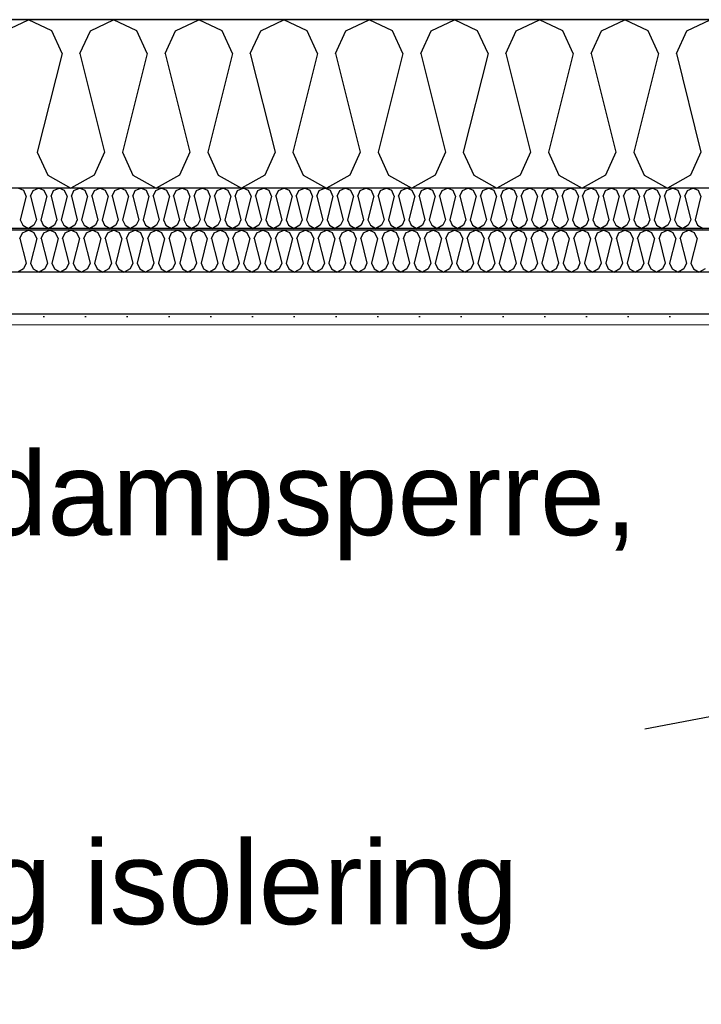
# Model space of a CAD drawing. Header units: millimetres. Extents: x -8544 to 51179, y -2070 to 23603.
# Tile 37 of 174: x -929 to -112, y 8875 to 10055. Entities that reach past the tile are written whole.
import ezdxf

# ---------------------------------------------------------------- set-up
doc = ezdxf.new("R2010")
doc.units = ezdxf.units.MM
doc.header["$LTSCALE"] = 0.5
doc.header["$MEASUREMENT"] = 0
doc.linetypes.add('PLINE', pattern=[0])
doc.layers.add('236- Innvendig kledning og overflate(Nye konstruksjoner)', color=7, linetype='Continuous', lineweight=0)
for name, color, linetype in [('256- Faste himlinger og overflatebehandling (Skravur)(Nye konstruksjoner)', 7, 'Continuous'), ('256- Faste himlinger og overflatebehandling(Nye konstruksjoner)', 7, 'Continuous'), ('261- Primærkonstruksjon (tak)', 7, 'Continuous'), ('261- Primærkonstruksjon (tak) (Skravur)', 7, 'Continuous'), ('262- Taktekking (Skravur)(Nye konstruksjoner)', 7, 'Continuous'), ('832- Tekst bygning(Nye konstruksjoner)', 7, 'Continuous')]:
    doc.layers.add(name, color=color, linetype=linetype)
doc.styles.add('GENERATED_STYLE_3', font='arial.ttf')
doc.dimstyles.new('GENERATED_STYLE__2', dxfattribs={"dimtxt": 0.18, "dimasz": 182.4, "dimexe": 0.18, "dimexo": 0.0625, "dimgap": 0, "dimtad": 0, "dimtih": 1, "dimtoh": 1, "dimdec": 4, "dimzin": 0, "dimdsep": 46, "dimcen": 0.09, "dimadec": 0, "dimazin": 0, "dimtfac": 1, "dimtdec": 4, "dimtmove": 0, "dimatfit": 3, "dimldrblk": 'ARROWHEAD_5', "dimfxl": 1, "dimtolj": 1, "dimtzin": 0, "dimarcsym": 0})

# ---------------------------------------------------------------- blocks, each defined once
blk = doc.blocks.new('*X7')
at = {"layer": '261- Primærkonstruksjon (tak) (Skravur)', "linetype": 'PLINE'}
for p, q in [((-946.3, 10042.1), (-918.4, 10055.3)), ((-890.5, 10042.1), (-918.4, 10055.3)), ((-844.2, 10042.1), (-816.4, 10055.3)), ((-788.5, 10042.1), (-816.4, 10055.3)), ((-742.2, 10042.1), (-714.3, 10055.3)), ((-686.4, 10042.1), (-714.3, 10055.3)), ((-640.1, 10042.1), (-612.3, 10055.3)), ((-584.4, 10042.1), (-612.3, 10055.3)), ((-538.1, 10042.1), (-510.2, 10055.3)), ((-482.4, 10042.1), (-510.2, 10055.3)), ((-436, 10042.1), (-408.2, 10055.3)), ((-380.3, 10042.1), (-408.2, 10055.3)), ((-334, 10042.1), (-306.1, 10055.3)), ((-278.3, 10042.1), (-306.1, 10055.3)), ((-232, 10042.1), (-204.1, 10055.3)), ((-176.2, 10042.1), (-204.1, 10055.3)), ((-129.9, 10042.1), (-102, 10055.3)), ((-878.1, 10014.8), (-890.5, 10042.1)), ((-856.7, 10014.8), (-844.2, 10042.1)), ((-776.1, 10014.8), (-788.5, 10042.1)), ((-754.6, 10014.8), (-742.2, 10042.1)), ((-674, 10014.8), (-686.4, 10042.1)), ((-652.6, 10014.8), (-640.1, 10042.1)), ((-572, 10014.8), (-584.4, 10042.1)), ((-550.5, 10014.8), (-538.1, 10042.1)), ((-469.9, 10014.8), (-482.4, 10042.1)), ((-448.5, 10014.8), (-436, 10042.1)), ((-367.9, 10014.8), (-380.3, 10042.1)), ((-346.4, 10014.8), (-334, 10042.1)), ((-265.8, 10014.8), (-278.3, 10042.1)), ((-244.4, 10014.8), (-232, 10042.1)), ((-163.8, 10014.8), (-176.2, 10042.1)), ((-142.3, 10014.8), (-129.9, 10042.1)), ((-878.1, 10014.8), (-907.7, 9896.4)), ((-856.7, 10014.8), (-827.1, 9896.4)), ((-776.1, 10014.8), (-805.6, 9896.4)), ((-754.6, 10014.8), (-725, 9896.4)), ((-674, 10014.8), (-703.6, 9896.4)), ((-652.6, 10014.8), (-623, 9896.4)), ((-572, 10014.8), (-601.6, 9896.4)), ((-550.5, 10014.8), (-520.9, 9896.4)), ((-469.9, 10014.8), (-499.5, 9896.4)), ((-448.5, 10014.8), (-418.9, 9896.4)), ((-367.9, 10014.8), (-397.5, 9896.4)), ((-346.4, 10014.8), (-316.9, 9896.4)), ((-265.8, 10014.8), (-295.4, 9896.4)), ((-244.4, 10014.8), (-214.8, 9896.4)), ((-163.8, 10014.8), (-193.4, 9896.4)), ((-142.3, 10014.8), (-112.8, 9896.4)), ((-907.7, 9896.4), (-895.2, 9869.1)), ((-827.1, 9896.4), (-839.5, 9869.1)), ((-805.6, 9896.4), (-793.2, 9869.1)), ((-725, 9896.4), (-737.5, 9869.1)), ((-703.6, 9896.4), (-691.2, 9869.1)), ((-623, 9896.4), (-635.4, 9869.1)), ((-601.6, 9896.4), (-589.1, 9869.1)), ((-520.9, 9896.4), (-533.4, 9869.1)), ((-499.5, 9896.4), (-487.1, 9869.1)), ((-418.9, 9896.4), (-431.3, 9869.1)), ((-397.5, 9896.4), (-385, 9869.1)), ((-316.9, 9896.4), (-329.3, 9869.1)), ((-295.4, 9896.4), (-283, 9869.1)), ((-214.8, 9896.4), (-227.2, 9869.1)), ((-193.4, 9896.4), (-180.9, 9869.1)), ((-112.8, 9896.4), (-125.2, 9869.1)), ((-895.2, 9869.1), (-867.4, 9853.5)), ((-839.5, 9869.1), (-867.4, 9853.5)), ((-793.2, 9869.1), (-765.3, 9853.5)), ((-737.5, 9869.1), (-765.3, 9853.5)), ((-691.2, 9869.1), (-663.3, 9853.5)), ((-635.4, 9869.1), (-663.3, 9853.5)), ((-589.1, 9869.1), (-561.2, 9853.5)), ((-533.4, 9869.1), (-561.2, 9853.5)), ((-487.1, 9869.1), (-459.2, 9853.5)), ((-431.3, 9869.1), (-459.2, 9853.5)), ((-385, 9869.1), (-357.2, 9853.5)), ((-329.3, 9869.1), (-357.2, 9853.5)), ((-283, 9869.1), (-255.1, 9853.5)), ((-227.2, 9869.1), (-255.1, 9853.5)), ((-180.9, 9869.1), (-153.1, 9853.5)), ((-125.2, 9869.1), (-153.1, 9853.5))]:
    blk.add_line(p, q, dxfattribs=at)
blk = doc.blocks.new('*X59')
at = {"layer": '256- Faste himlinger og overflatebehandling (Skravur)(Nye konstruksjoner)', "linetype": 'PLINE'}
for p, q in [((-924, 9850.4), (-930.7, 9853.5)), ((-921, 9843.8), (-928.1, 9815.4)), ((-921, 9843.8), (-924, 9850.4)), ((-915.8, 9843.8), (-912.8, 9850.4)), ((-915.8, 9843.8), (-908.7, 9815.4)), ((-912.8, 9850.4), (-906.2, 9853.5)), ((-899.5, 9850.4), (-906.2, 9853.5)), ((-896.5, 9843.8), (-903.6, 9815.4)), ((-896.5, 9843.8), (-899.5, 9850.4)), ((-891.3, 9843.8), (-888.4, 9850.4)), ((-891.3, 9843.8), (-884.2, 9815.4)), ((-888.4, 9850.4), (-881.7, 9853.5)), ((-875, 9850.4), (-881.7, 9853.5)), ((-872, 9843.8), (-879.1, 9815.4)), ((-872, 9843.8), (-875, 9850.4)), ((-866.9, 9843.8), (-863.9, 9850.4)), ((-866.9, 9843.8), (-859.8, 9815.4)), ((-863.9, 9850.4), (-857.2, 9853.5)), ((-850.5, 9850.4), (-857.2, 9853.5)), ((-847.5, 9843.8), (-854.6, 9815.4)), ((-847.5, 9843.8), (-850.5, 9850.4)), ((-842.4, 9843.8), (-839.4, 9850.4)), ((-842.4, 9843.8), (-835.3, 9815.4)), ((-839.4, 9850.4), (-832.7, 9853.5)), ((-826, 9850.4), (-832.7, 9853.5)), ((-823, 9843.8), (-830.1, 9815.4)), ((-823, 9843.8), (-826, 9850.4)), ((-817.9, 9843.8), (-814.9, 9850.4)), ((-817.9, 9843.8), (-810.8, 9815.4)), ((-814.9, 9850.4), (-808.2, 9853.5)), ((-801.5, 9850.4), (-808.2, 9853.5)), ((-798.5, 9843.8), (-805.6, 9815.4)), ((-798.5, 9843.8), (-801.5, 9850.4)), ((-793.4, 9843.8), (-790.4, 9850.4)), ((-793.4, 9843.8), (-786.3, 9815.4)), ((-790.4, 9850.4), (-783.7, 9853.5)), ((-777, 9850.4), (-783.7, 9853.5)), ((-774, 9843.8), (-781.1, 9815.4)), ((-774, 9843.8), (-777, 9850.4)), ((-768.9, 9843.8), (-765.9, 9850.4)), ((-768.9, 9843.8), (-761.8, 9815.4)), ((-765.9, 9850.4), (-759.2, 9853.5)), ((-752.5, 9850.4), (-759.2, 9853.5)), ((-749.5, 9843.8), (-756.6, 9815.4)), ((-749.5, 9843.8), (-752.5, 9850.4)), ((-744.4, 9843.8), (-741.4, 9850.4)), ((-744.4, 9843.8), (-737.3, 9815.4)), ((-741.4, 9850.4), (-734.7, 9853.5)), ((-728, 9850.4), (-734.7, 9853.5)), ((-725.1, 9843.8), (-732.2, 9815.4)), ((-725.1, 9843.8), (-728, 9850.4)), ((-719.9, 9843.8), (-716.9, 9850.4)), ((-719.9, 9843.8), (-712.8, 9815.4)), ((-716.9, 9850.4), (-710.2, 9853.5)), ((-703.5, 9850.4), (-710.2, 9853.5)), ((-700.6, 9843.8), (-707.7, 9815.4)), ((-700.6, 9843.8), (-703.5, 9850.4)), ((-695.4, 9843.8), (-692.4, 9850.4)), ((-695.4, 9843.8), (-688.3, 9815.4)), ((-692.4, 9850.4), (-685.7, 9853.5)), ((-679.1, 9850.4), (-685.7, 9853.5)), ((-676.1, 9843.8), (-683.2, 9815.4)), ((-676.1, 9843.8), (-679.1, 9850.4)), ((-670.9, 9843.8), (-667.9, 9850.4)), ((-670.9, 9843.8), (-663.8, 9815.4)), ((-667.9, 9850.4), (-661.3, 9853.5)), ((-654.6, 9850.4), (-661.3, 9853.5)), ((-651.6, 9843.8), (-658.7, 9815.4)), ((-651.6, 9843.8), (-654.6, 9850.4)), ((-646.4, 9843.8), (-643.4, 9850.4)), ((-646.4, 9843.8), (-639.3, 9815.4)), ((-643.4, 9850.4), (-636.8, 9853.5)), ((-630.1, 9850.4), (-636.8, 9853.5)), ((-627.1, 9843.8), (-634.2, 9815.4)), ((-627.1, 9843.8), (-630.1, 9850.4)), ((-621.9, 9843.8), (-619, 9850.4)), ((-621.9, 9843.8), (-614.8, 9815.4)), ((-619, 9850.4), (-612.3, 9853.5)), ((-605.6, 9850.4), (-612.3, 9853.5)), ((-602.6, 9843.8), (-609.7, 9815.4)), ((-602.6, 9843.8), (-605.6, 9850.4)), ((-597.5, 9843.8), (-594.5, 9850.4)), ((-597.5, 9843.8), (-590.4, 9815.4)), ((-594.5, 9850.4), (-587.8, 9853.5)), ((-581.1, 9850.4), (-587.8, 9853.5)), ((-578.1, 9843.8), (-585.2, 9815.4)), ((-578.1, 9843.8), (-581.1, 9850.4)), ((-573, 9843.8), (-570, 9850.4)), ((-573, 9843.8), (-565.9, 9815.4)), ((-570, 9850.4), (-563.3, 9853.5)), ((-556.6, 9850.4), (-563.3, 9853.5)), ((-553.6, 9843.8), (-560.7, 9815.4)), ((-553.6, 9843.8), (-556.6, 9850.4)), ((-548.5, 9843.8), (-545.5, 9850.4)), ((-548.5, 9843.8), (-541.4, 9815.4)), ((-545.5, 9850.4), (-538.8, 9853.5)), ((-532.1, 9850.4), (-538.8, 9853.5)), ((-529.1, 9843.8), (-536.2, 9815.4)), ((-529.1, 9843.8), (-532.1, 9850.4)), ((-524, 9843.8), (-521, 9850.4)), ((-524, 9843.8), (-516.9, 9815.4)), ((-521, 9850.4), (-514.3, 9853.5)), ((-507.6, 9850.4), (-514.3, 9853.5)), ((-504.6, 9843.8), (-511.7, 9815.4)), ((-504.6, 9843.8), (-507.6, 9850.4)), ((-499.5, 9843.8), (-496.5, 9850.4)), ((-499.5, 9843.8), (-492.4, 9815.4)), ((-496.5, 9850.4), (-489.8, 9853.5)), ((-483.1, 9850.4), (-489.8, 9853.5)), ((-480.1, 9843.8), (-487.2, 9815.4)), ((-480.1, 9843.8), (-483.1, 9850.4)), ((-475, 9843.8), (-472, 9850.4)), ((-475, 9843.8), (-467.9, 9815.4)), ((-472, 9850.4), (-465.3, 9853.5)), ((-458.6, 9850.4), (-465.3, 9853.5)), ((-455.7, 9843.8), (-462.8, 9815.4)), ((-455.7, 9843.8), (-458.6, 9850.4)), ((-450.5, 9843.8), (-447.5, 9850.4)), ((-450.5, 9843.8), (-443.4, 9815.4)), ((-447.5, 9850.4), (-440.8, 9853.5)), ((-434.1, 9850.4), (-440.8, 9853.5)), ((-431.2, 9843.8), (-438.3, 9815.4)), ((-431.2, 9843.8), (-434.1, 9850.4)), ((-426, 9843.8), (-423, 9850.4)), ((-426, 9843.8), (-418.9, 9815.4)), ((-423, 9850.4), (-416.3, 9853.5)), ((-409.7, 9850.4), (-416.3, 9853.5)), ((-406.7, 9843.8), (-413.8, 9815.4)), ((-406.7, 9843.8), (-409.7, 9850.4)), ((-401.5, 9843.8), (-398.5, 9850.4)), ((-401.5, 9843.8), (-394.4, 9815.4)), ((-398.5, 9850.4), (-391.9, 9853.5)), ((-385.2, 9850.4), (-391.9, 9853.5)), ((-382.2, 9843.8), (-389.3, 9815.4)), ((-382.2, 9843.8), (-385.2, 9850.4)), ((-377, 9843.8), (-374.1, 9850.4)), ((-377, 9843.8), (-369.9, 9815.4)), ((-374.1, 9850.4), (-367.4, 9853.5)), ((-360.7, 9850.4), (-367.4, 9853.5)), ((-357.7, 9843.8), (-364.8, 9815.4)), ((-357.7, 9843.8), (-360.7, 9850.4)), ((-352.5, 9843.8), (-349.6, 9850.4)), ((-352.5, 9843.8), (-345.4, 9815.4)), ((-349.6, 9850.4), (-342.9, 9853.5)), ((-336.2, 9850.4), (-342.9, 9853.5)), ((-333.2, 9843.8), (-340.3, 9815.4)), ((-333.2, 9843.8), (-336.2, 9850.4)), ((-328.1, 9843.8), (-325.1, 9850.4)), ((-328.1, 9843.8), (-321, 9815.4)), ((-325.1, 9850.4), (-318.4, 9853.5)), ((-311.7, 9850.4), (-318.4, 9853.5)), ((-308.7, 9843.8), (-315.8, 9815.4)), ((-308.7, 9843.8), (-311.7, 9850.4)), ((-303.6, 9843.8), (-300.6, 9850.4)), ((-303.6, 9843.8), (-296.5, 9815.4)), ((-300.6, 9850.4), (-293.9, 9853.5)), ((-287.2, 9850.4), (-293.9, 9853.5)), ((-284.2, 9843.8), (-291.3, 9815.4)), ((-284.2, 9843.8), (-287.2, 9850.4)), ((-279.1, 9843.8), (-276.1, 9850.4)), ((-279.1, 9843.8), (-272, 9815.4)), ((-276.1, 9850.4), (-269.4, 9853.5)), ((-262.7, 9850.4), (-269.4, 9853.5)), ((-259.7, 9843.8), (-266.8, 9815.4)), ((-259.7, 9843.8), (-262.7, 9850.4)), ((-254.6, 9843.8), (-251.6, 9850.4)), ((-254.6, 9843.8), (-247.5, 9815.4)), ((-251.6, 9850.4), (-244.9, 9853.5)), ((-238.2, 9850.4), (-244.9, 9853.5)), ((-235.2, 9843.8), (-242.3, 9815.4)), ((-235.2, 9843.8), (-238.2, 9850.4)), ((-230.1, 9843.8), (-227.1, 9850.4)), ((-230.1, 9843.8), (-223, 9815.4)), ((-227.1, 9850.4), (-220.4, 9853.5)), ((-213.7, 9850.4), (-220.4, 9853.5)), ((-210.7, 9843.8), (-217.8, 9815.4)), ((-210.7, 9843.8), (-213.7, 9850.4)), ((-205.6, 9843.8), (-202.6, 9850.4)), ((-205.6, 9843.8), (-198.5, 9815.4)), ((-202.6, 9850.4), (-195.9, 9853.5)), ((-189.2, 9850.4), (-195.9, 9853.5)), ((-186.3, 9843.8), (-193.4, 9815.4)), ((-186.3, 9843.8), (-189.2, 9850.4)), ((-181.1, 9843.8), (-178.1, 9850.4)), ((-181.1, 9843.8), (-174, 9815.4)), ((-178.1, 9850.4), (-171.4, 9853.5)), ((-164.7, 9850.4), (-171.4, 9853.5)), ((-161.8, 9843.8), (-168.9, 9815.4)), ((-161.8, 9843.8), (-164.7, 9850.4)), ((-156.6, 9843.8), (-153.6, 9850.4)), ((-156.6, 9843.8), (-149.5, 9815.4)), ((-153.6, 9850.4), (-146.9, 9853.5)), ((-140.3, 9850.4), (-146.9, 9853.5)), ((-137.3, 9843.8), (-144.4, 9815.4)), ((-137.3, 9843.8), (-140.3, 9850.4)), ((-132.1, 9843.8), (-129.1, 9850.4)), ((-132.1, 9843.8), (-125, 9815.4)), ((-129.1, 9850.4), (-122.5, 9853.5)), ((-115.8, 9850.4), (-122.5, 9853.5)), ((-112.8, 9843.8), (-119.9, 9815.4)), ((-112.8, 9843.8), (-115.8, 9850.4)), ((-928.1, 9815.4), (-925.1, 9808.9)), ((-925.1, 9808.9), (-918.4, 9805.1)), ((-911.7, 9808.9), (-918.4, 9805.1)), ((-908.7, 9815.4), (-911.7, 9808.9)), ((-903.6, 9815.4), (-900.6, 9808.9)), ((-900.6, 9808.9), (-893.9, 9805.1)), ((-887.2, 9808.9), (-893.9, 9805.1)), ((-884.2, 9815.4), (-887.2, 9808.9)), ((-879.1, 9815.4), (-876.1, 9808.9)), ((-876.1, 9808.9), (-869.4, 9805.1)), ((-862.7, 9808.9), (-869.4, 9805.1)), ((-859.8, 9815.4), (-862.7, 9808.9)), ((-854.6, 9815.4), (-851.6, 9808.9)), ((-851.6, 9808.9), (-844.9, 9805.1)), ((-838.2, 9808.9), (-844.9, 9805.1)), ((-835.3, 9815.4), (-838.2, 9808.9)), ((-830.1, 9815.4), (-827.1, 9808.9)), ((-827.1, 9808.9), (-820.4, 9805.1)), ((-813.8, 9808.9), (-820.4, 9805.1)), ((-810.8, 9815.4), (-813.8, 9808.9)), ((-805.6, 9815.4), (-802.6, 9808.9)), ((-802.6, 9808.9), (-796, 9805.1)), ((-789.3, 9808.9), (-796, 9805.1)), ((-786.3, 9815.4), (-789.3, 9808.9)), ((-781.1, 9815.4), (-778.1, 9808.9)), ((-778.1, 9808.9), (-771.5, 9805.1)), ((-764.8, 9808.9), (-771.5, 9805.1)), ((-761.8, 9815.4), (-764.8, 9808.9)), ((-756.6, 9815.4), (-753.7, 9808.9)), ((-753.7, 9808.9), (-747, 9805.1)), ((-740.3, 9808.9), (-747, 9805.1)), ((-737.3, 9815.4), (-740.3, 9808.9)), ((-732.2, 9815.4), (-729.2, 9808.9)), ((-729.2, 9808.9), (-722.5, 9805.1)), ((-715.8, 9808.9), (-722.5, 9805.1)), ((-712.8, 9815.4), (-715.8, 9808.9)), ((-707.7, 9815.4), (-704.7, 9808.9)), ((-704.7, 9808.9), (-698, 9805.1)), ((-691.3, 9808.9), (-698, 9805.1)), ((-688.3, 9815.4), (-691.3, 9808.9)), ((-683.2, 9815.4), (-680.2, 9808.9)), ((-680.2, 9808.9), (-673.5, 9805.1)), ((-666.8, 9808.9), (-673.5, 9805.1)), ((-663.8, 9815.4), (-666.8, 9808.9)), ((-658.7, 9815.4), (-655.7, 9808.9)), ((-655.7, 9808.9), (-649, 9805.1)), ((-642.3, 9808.9), (-649, 9805.1)), ((-639.3, 9815.4), (-642.3, 9808.9)), ((-634.2, 9815.4), (-631.2, 9808.9)), ((-631.2, 9808.9), (-624.5, 9805.1)), ((-617.8, 9808.9), (-624.5, 9805.1)), ((-614.8, 9815.4), (-617.8, 9808.9)), ((-609.7, 9815.4), (-606.7, 9808.9)), ((-606.7, 9808.9), (-600, 9805.1)), ((-593.3, 9808.9), (-600, 9805.1)), ((-590.4, 9815.4), (-593.3, 9808.9)), ((-585.2, 9815.4), (-582.2, 9808.9)), ((-582.2, 9808.9), (-575.5, 9805.1)), ((-568.8, 9808.9), (-575.5, 9805.1)), ((-565.9, 9815.4), (-568.8, 9808.9)), ((-560.7, 9815.4), (-557.7, 9808.9)), ((-557.7, 9808.9), (-551, 9805.1)), ((-544.4, 9808.9), (-551, 9805.1)), ((-541.4, 9815.4), (-544.4, 9808.9)), ((-536.2, 9815.4), (-533.2, 9808.9)), ((-533.2, 9808.9), (-526.6, 9805.1)), ((-519.9, 9808.9), (-526.6, 9805.1)), ((-516.9, 9815.4), (-519.9, 9808.9)), ((-511.7, 9815.4), (-508.7, 9808.9)), ((-508.7, 9808.9), (-502.1, 9805.1)), ((-495.4, 9808.9), (-502.1, 9805.1)), ((-492.4, 9815.4), (-495.4, 9808.9)), ((-487.2, 9815.4), (-484.3, 9808.9)), ((-484.3, 9808.9), (-477.6, 9805.1)), ((-470.9, 9808.9), (-477.6, 9805.1)), ((-467.9, 9815.4), (-470.9, 9808.9)), ((-462.8, 9815.4), (-459.8, 9808.9)), ((-459.8, 9808.9), (-453.1, 9805.1)), ((-446.4, 9808.9), (-453.1, 9805.1)), ((-443.4, 9815.4), (-446.4, 9808.9)), ((-438.3, 9815.4), (-435.3, 9808.9)), ((-435.3, 9808.9), (-428.6, 9805.1)), ((-421.9, 9808.9), (-428.6, 9805.1)), ((-418.9, 9815.4), (-421.9, 9808.9)), ((-413.8, 9815.4), (-410.8, 9808.9)), ((-410.8, 9808.9), (-404.1, 9805.1)), ((-397.4, 9808.9), (-404.1, 9805.1)), ((-394.4, 9815.4), (-397.4, 9808.9)), ((-389.3, 9815.4), (-386.3, 9808.9)), ((-386.3, 9808.9), (-379.6, 9805.1)), ((-372.9, 9808.9), (-379.6, 9805.1)), ((-369.9, 9815.4), (-372.9, 9808.9)), ((-364.8, 9815.4), (-361.8, 9808.9)), ((-361.8, 9808.9), (-355.1, 9805.1)), ((-348.4, 9808.9), (-355.1, 9805.1)), ((-345.4, 9815.4), (-348.4, 9808.9)), ((-340.3, 9815.4), (-337.3, 9808.9)), ((-337.3, 9808.9), (-330.6, 9805.1)), ((-323.9, 9808.9), (-330.6, 9805.1)), ((-321, 9815.4), (-323.9, 9808.9)), ((-315.8, 9815.4), (-312.8, 9808.9)), ((-312.8, 9808.9), (-306.1, 9805.1)), ((-299.4, 9808.9), (-306.1, 9805.1)), ((-296.5, 9815.4), (-299.4, 9808.9)), ((-291.3, 9815.4), (-288.3, 9808.9)), ((-288.3, 9808.9), (-281.6, 9805.1)), ((-275, 9808.9), (-281.6, 9805.1)), ((-272, 9815.4), (-275, 9808.9)), ((-266.8, 9815.4), (-263.8, 9808.9)), ((-263.8, 9808.9), (-257.2, 9805.1)), ((-250.5, 9808.9), (-257.2, 9805.1)), ((-247.5, 9815.4), (-250.5, 9808.9)), ((-242.3, 9815.4), (-239.4, 9808.9)), ((-239.4, 9808.9), (-232.7, 9805.1)), ((-226, 9808.9), (-232.7, 9805.1)), ((-223, 9815.4), (-226, 9808.9)), ((-217.8, 9815.4), (-214.9, 9808.9)), ((-214.9, 9808.9), (-208.2, 9805.1)), ((-201.5, 9808.9), (-208.2, 9805.1)), ((-198.5, 9815.4), (-201.5, 9808.9)), ((-193.4, 9815.4), (-190.4, 9808.9)), ((-190.4, 9808.9), (-183.7, 9805.1)), ((-177, 9808.9), (-183.7, 9805.1)), ((-174, 9815.4), (-177, 9808.9)), ((-168.9, 9815.4), (-165.9, 9808.9)), ((-165.9, 9808.9), (-159.2, 9805.1)), ((-152.5, 9808.9), (-159.2, 9805.1)), ((-149.5, 9815.4), (-152.5, 9808.9)), ((-144.4, 9815.4), (-141.4, 9808.9)), ((-141.4, 9808.9), (-134.7, 9805.1)), ((-128, 9808.9), (-134.7, 9805.1)), ((-125, 9815.4), (-128, 9808.9)), ((-119.9, 9815.4), (-116.9, 9808.9)), ((-116.9, 9808.9), (-110.2, 9805.1))]:
    blk.add_line(p, q, dxfattribs=at)
blk = doc.blocks.new('*X60')
at = {"layer": '256- Faste himlinger og overflatebehandling (Skravur)(Nye konstruksjoner)', "linetype": 'PLINE'}
for p, q in [((-928.5, 9793), (-925.4, 9799.8)), ((-925.4, 9799.8), (-918.4, 9803.1)), ((-911.4, 9799.8), (-918.4, 9803.1)), ((-908.3, 9793), (-911.4, 9799.8)), ((-903, 9793), (-899.9, 9799.8)), ((-899.9, 9799.8), (-892.9, 9803.1)), ((-885.9, 9799.8), (-892.9, 9803.1)), ((-882.8, 9793), (-885.9, 9799.8)), ((-877.5, 9793), (-874.3, 9799.8)), ((-874.3, 9799.8), (-867.4, 9803.1)), ((-860.4, 9799.8), (-867.4, 9803.1)), ((-857.3, 9793), (-860.4, 9799.8)), ((-851.9, 9793), (-848.8, 9799.8)), ((-848.8, 9799.8), (-841.9, 9803.1)), ((-834.9, 9799.8), (-841.9, 9803.1)), ((-831.8, 9793), (-834.9, 9799.8)), ((-826.4, 9793), (-823.3, 9799.8)), ((-823.3, 9799.8), (-816.4, 9803.1)), ((-809.4, 9799.8), (-816.4, 9803.1)), ((-806.3, 9793), (-809.4, 9799.8)), ((-800.9, 9793), (-797.8, 9799.8)), ((-797.8, 9799.8), (-790.8, 9803.1)), ((-783.9, 9799.8), (-790.8, 9803.1)), ((-780.8, 9793), (-783.9, 9799.8)), ((-775.4, 9793), (-772.3, 9799.8)), ((-772.3, 9799.8), (-765.3, 9803.1)), ((-758.4, 9799.8), (-765.3, 9803.1)), ((-755.3, 9793), (-758.4, 9799.8)), ((-749.9, 9793), (-746.8, 9799.8)), ((-746.8, 9799.8), (-739.8, 9803.1)), ((-732.9, 9799.8), (-739.8, 9803.1)), ((-729.8, 9793), (-732.9, 9799.8)), ((-724.4, 9793), (-721.3, 9799.8)), ((-721.3, 9799.8), (-714.3, 9803.1)), ((-707.3, 9799.8), (-714.3, 9803.1)), ((-704.2, 9793), (-707.3, 9799.8)), ((-698.9, 9793), (-695.8, 9799.8)), ((-695.8, 9799.8), (-688.8, 9803.1)), ((-681.8, 9799.8), (-688.8, 9803.1)), ((-678.7, 9793), (-681.8, 9799.8)), ((-673.4, 9793), (-670.3, 9799.8)), ((-670.3, 9799.8), (-663.3, 9803.1)), ((-656.3, 9799.8), (-663.3, 9803.1)), ((-653.2, 9793), (-656.3, 9799.8)), ((-647.9, 9793), (-644.7, 9799.8)), ((-644.7, 9799.8), (-637.8, 9803.1)), ((-630.8, 9799.8), (-637.8, 9803.1)), ((-627.7, 9793), (-630.8, 9799.8)), ((-622.3, 9793), (-619.2, 9799.8)), ((-619.2, 9799.8), (-612.3, 9803.1)), ((-605.3, 9799.8), (-612.3, 9803.1)), ((-602.2, 9793), (-605.3, 9799.8)), ((-596.8, 9793), (-593.7, 9799.8)), ((-593.7, 9799.8), (-586.8, 9803.1)), ((-579.8, 9799.8), (-586.8, 9803.1)), ((-576.7, 9793), (-579.8, 9799.8)), ((-571.3, 9793), (-568.2, 9799.8)), ((-568.2, 9799.8), (-561.2, 9803.1)), ((-554.3, 9799.8), (-561.2, 9803.1)), ((-551.2, 9793), (-554.3, 9799.8)), ((-545.8, 9793), (-542.7, 9799.8)), ((-542.7, 9799.8), (-535.7, 9803.1)), ((-528.8, 9799.8), (-535.7, 9803.1)), ((-525.7, 9793), (-528.8, 9799.8)), ((-520.3, 9793), (-517.2, 9799.8)), ((-517.2, 9799.8), (-510.2, 9803.1)), ((-503.3, 9799.8), (-510.2, 9803.1)), ((-500.1, 9793), (-503.3, 9799.8)), ((-494.8, 9793), (-491.7, 9799.8)), ((-491.7, 9799.8), (-484.7, 9803.1)), ((-477.7, 9799.8), (-484.7, 9803.1)), ((-474.6, 9793), (-477.7, 9799.8)), ((-469.3, 9793), (-466.2, 9799.8)), ((-466.2, 9799.8), (-459.2, 9803.1)), ((-452.2, 9799.8), (-459.2, 9803.1)), ((-449.1, 9793), (-452.2, 9799.8)), ((-443.8, 9793), (-440.7, 9799.8)), ((-440.7, 9799.8), (-433.7, 9803.1)), ((-426.7, 9799.8), (-433.7, 9803.1)), ((-423.6, 9793), (-426.7, 9799.8)), ((-418.3, 9793), (-415.1, 9799.8)), ((-415.1, 9799.8), (-408.2, 9803.1)), ((-401.2, 9799.8), (-408.2, 9803.1)), ((-398.1, 9793), (-401.2, 9799.8)), ((-392.7, 9793), (-389.6, 9799.8)), ((-389.6, 9799.8), (-382.7, 9803.1)), ((-375.7, 9799.8), (-382.7, 9803.1)), ((-372.6, 9793), (-375.7, 9799.8)), ((-367.2, 9793), (-364.1, 9799.8)), ((-364.1, 9799.8), (-357.2, 9803.1)), ((-350.2, 9799.8), (-357.2, 9803.1)), ((-347.1, 9793), (-350.2, 9799.8)), ((-341.7, 9793), (-338.6, 9799.8)), ((-338.6, 9799.8), (-331.6, 9803.1)), ((-324.7, 9799.8), (-331.6, 9803.1)), ((-321.6, 9793), (-324.7, 9799.8)), ((-316.2, 9793), (-313.1, 9799.8)), ((-313.1, 9799.8), (-306.1, 9803.1)), ((-299.2, 9799.8), (-306.1, 9803.1)), ((-296.1, 9793), (-299.2, 9799.8)), ((-290.7, 9793), (-287.6, 9799.8)), ((-287.6, 9799.8), (-280.6, 9803.1)), ((-273.7, 9799.8), (-280.6, 9803.1)), ((-270.5, 9793), (-273.7, 9799.8)), ((-265.2, 9793), (-262.1, 9799.8)), ((-262.1, 9799.8), (-255.1, 9803.1)), ((-248.1, 9799.8), (-255.1, 9803.1)), ((-245, 9793), (-248.1, 9799.8)), ((-239.7, 9793), (-236.6, 9799.8)), ((-236.6, 9799.8), (-229.6, 9803.1)), ((-222.6, 9799.8), (-229.6, 9803.1)), ((-219.5, 9793), (-222.6, 9799.8)), ((-214.2, 9793), (-211.1, 9799.8)), ((-211.1, 9799.8), (-204.1, 9803.1)), ((-197.1, 9799.8), (-204.1, 9803.1)), ((-194, 9793), (-197.1, 9799.8)), ((-188.7, 9793), (-185.5, 9799.8)), ((-185.5, 9799.8), (-178.6, 9803.1)), ((-171.6, 9799.8), (-178.6, 9803.1)), ((-168.5, 9793), (-171.6, 9799.8)), ((-163.1, 9793), (-160, 9799.8)), ((-160, 9799.8), (-153.1, 9803.1)), ((-146.1, 9799.8), (-153.1, 9803.1)), ((-143, 9793), (-146.1, 9799.8)), ((-137.6, 9793), (-134.5, 9799.8)), ((-134.5, 9799.8), (-127.6, 9803.1)), ((-120.6, 9799.8), (-127.6, 9803.1)), ((-117.5, 9793), (-120.6, 9799.8)), ((-928.5, 9793), (-921.1, 9763.4)), ((-908.3, 9793), (-915.7, 9763.4)), ((-903, 9793), (-895.6, 9763.4)), ((-882.8, 9793), (-890.2, 9763.4)), ((-877.5, 9793), (-870.1, 9763.4)), ((-857.3, 9793), (-864.7, 9763.4)), ((-851.9, 9793), (-844.6, 9763.4)), ((-831.8, 9793), (-839.2, 9763.4)), ((-826.4, 9793), (-819, 9763.4)), ((-806.3, 9793), (-813.7, 9763.4)), ((-800.9, 9793), (-793.5, 9763.4)), ((-780.8, 9793), (-788.2, 9763.4)), ((-775.4, 9793), (-768, 9763.4)), ((-755.3, 9793), (-762.7, 9763.4)), ((-749.9, 9793), (-742.5, 9763.4)), ((-729.8, 9793), (-737.1, 9763.4)), ((-724.4, 9793), (-717, 9763.4)), ((-704.2, 9793), (-711.6, 9763.4)), ((-698.9, 9793), (-691.5, 9763.4)), ((-678.7, 9793), (-686.1, 9763.4)), ((-673.4, 9793), (-666, 9763.4)), ((-653.2, 9793), (-660.6, 9763.4)), ((-647.9, 9793), (-640.5, 9763.4)), ((-627.7, 9793), (-635.1, 9763.4)), ((-622.3, 9793), (-614.9, 9763.4)), ((-602.2, 9793), (-609.6, 9763.4)), ((-596.8, 9793), (-589.4, 9763.4)), ((-576.7, 9793), (-584.1, 9763.4)), ((-571.3, 9793), (-563.9, 9763.4)), ((-551.2, 9793), (-558.6, 9763.4)), ((-545.8, 9793), (-538.4, 9763.4)), ((-525.7, 9793), (-533.1, 9763.4)), ((-520.3, 9793), (-512.9, 9763.4)), ((-500.1, 9793), (-507.5, 9763.4)), ((-494.8, 9793), (-487.4, 9763.4)), ((-474.6, 9793), (-482, 9763.4)), ((-469.3, 9793), (-461.9, 9763.4)), ((-449.1, 9793), (-456.5, 9763.4)), ((-443.8, 9793), (-436.4, 9763.4)), ((-423.6, 9793), (-431, 9763.4)), ((-418.3, 9793), (-410.9, 9763.4)), ((-398.1, 9793), (-405.5, 9763.4)), ((-392.7, 9793), (-385.3, 9763.4)), ((-372.6, 9793), (-380, 9763.4)), ((-367.2, 9793), (-359.8, 9763.4)), ((-347.1, 9793), (-354.5, 9763.4)), ((-341.7, 9793), (-334.3, 9763.4)), ((-321.6, 9793), (-329, 9763.4)), ((-316.2, 9793), (-308.8, 9763.4)), ((-296.1, 9793), (-303.5, 9763.4)), ((-290.7, 9793), (-283.3, 9763.4)), ((-270.5, 9793), (-277.9, 9763.4)), ((-265.2, 9793), (-257.8, 9763.4)), ((-245, 9793), (-252.4, 9763.4)), ((-239.7, 9793), (-232.3, 9763.4)), ((-219.5, 9793), (-226.9, 9763.4)), ((-214.2, 9793), (-206.8, 9763.4)), ((-194, 9793), (-201.4, 9763.4)), ((-188.7, 9793), (-181.3, 9763.4)), ((-168.5, 9793), (-175.9, 9763.4)), ((-163.1, 9793), (-155.7, 9763.4)), ((-143, 9793), (-150.4, 9763.4)), ((-137.6, 9793), (-130.2, 9763.4)), ((-117.5, 9793), (-124.9, 9763.4)), ((-921.1, 9763.4), (-924.2, 9756.6)), ((-915.7, 9763.4), (-912.6, 9756.6)), ((-895.6, 9763.4), (-898.7, 9756.6)), ((-890.2, 9763.4), (-887.1, 9756.6)), ((-870.1, 9763.4), (-873.2, 9756.6)), ((-864.7, 9763.4), (-861.6, 9756.6)), ((-844.6, 9763.4), (-847.7, 9756.6)), ((-839.2, 9763.4), (-836.1, 9756.6)), ((-819, 9763.4), (-822.1, 9756.6)), ((-813.7, 9763.4), (-810.6, 9756.6)), ((-793.5, 9763.4), (-796.6, 9756.6)), ((-788.2, 9763.4), (-785.1, 9756.6)), ((-768, 9763.4), (-771.1, 9756.6)), ((-762.7, 9763.4), (-759.5, 9756.6)), ((-742.5, 9763.4), (-745.6, 9756.6)), ((-737.1, 9763.4), (-734, 9756.6)), ((-717, 9763.4), (-720.1, 9756.6)), ((-711.6, 9763.4), (-708.5, 9756.6)), ((-691.5, 9763.4), (-694.6, 9756.6)), ((-686.1, 9763.4), (-683, 9756.6)), ((-666, 9763.4), (-669.1, 9756.6)), ((-660.6, 9763.4), (-657.5, 9756.6)), ((-640.5, 9763.4), (-643.6, 9756.6)), ((-635.1, 9763.4), (-632, 9756.6)), ((-614.9, 9763.4), (-618.1, 9756.6)), ((-609.6, 9763.4), (-606.5, 9756.6)), ((-589.4, 9763.4), (-592.5, 9756.6)), ((-584.1, 9763.4), (-581, 9756.6)), ((-563.9, 9763.4), (-567, 9756.6)), ((-558.6, 9763.4), (-555.5, 9756.6)), ((-538.4, 9763.4), (-541.5, 9756.6)), ((-533.1, 9763.4), (-529.9, 9756.6)), ((-512.9, 9763.4), (-516, 9756.6)), ((-507.5, 9763.4), (-504.4, 9756.6)), ((-487.4, 9763.4), (-490.5, 9756.6)), ((-482, 9763.4), (-478.9, 9756.6)), ((-461.9, 9763.4), (-465, 9756.6)), ((-456.5, 9763.4), (-453.4, 9756.6)), ((-436.4, 9763.4), (-439.5, 9756.6)), ((-431, 9763.4), (-427.9, 9756.6)), ((-410.9, 9763.4), (-414, 9756.6)), ((-405.5, 9763.4), (-402.4, 9756.6)), ((-385.3, 9763.4), (-388.5, 9756.6)), ((-380, 9763.4), (-376.9, 9756.6)), ((-359.8, 9763.4), (-362.9, 9756.6)), ((-354.5, 9763.4), (-351.4, 9756.6)), ((-334.3, 9763.4), (-337.4, 9756.6)), ((-329, 9763.4), (-325.9, 9756.6)), ((-308.8, 9763.4), (-311.9, 9756.6)), ((-303.5, 9763.4), (-300.3, 9756.6)), ((-283.3, 9763.4), (-286.4, 9756.6)), ((-277.9, 9763.4), (-274.8, 9756.6)), ((-257.8, 9763.4), (-260.9, 9756.6)), ((-252.4, 9763.4), (-249.3, 9756.6)), ((-232.3, 9763.4), (-235.4, 9756.6)), ((-226.9, 9763.4), (-223.8, 9756.6)), ((-206.8, 9763.4), (-209.9, 9756.6)), ((-201.4, 9763.4), (-198.3, 9756.6)), ((-181.3, 9763.4), (-184.4, 9756.6)), ((-175.9, 9763.4), (-172.8, 9756.6)), ((-155.7, 9763.4), (-158.9, 9756.6)), ((-150.4, 9763.4), (-147.3, 9756.6)), ((-130.2, 9763.4), (-133.3, 9756.6)), ((-124.9, 9763.4), (-121.8, 9756.6)), ((-924.2, 9756.6), (-931.2, 9752.7)), ((-912.6, 9756.6), (-905.6, 9752.7)), ((-898.7, 9756.6), (-905.6, 9752.7)), ((-887.1, 9756.6), (-880.1, 9752.7)), ((-873.2, 9756.6), (-880.1, 9752.7)), ((-861.6, 9756.6), (-854.6, 9752.7)), ((-847.7, 9756.6), (-854.6, 9752.7)), ((-836.1, 9756.6), (-829.1, 9752.7)), ((-822.1, 9756.6), (-829.1, 9752.7)), ((-810.6, 9756.6), (-803.6, 9752.7)), ((-796.6, 9756.6), (-803.6, 9752.7)), ((-785.1, 9756.6), (-778.1, 9752.7)), ((-771.1, 9756.6), (-778.1, 9752.7)), ((-759.5, 9756.6), (-752.6, 9752.7)), ((-745.6, 9756.6), (-752.6, 9752.7)), ((-734, 9756.6), (-727.1, 9752.7)), ((-720.1, 9756.6), (-727.1, 9752.7)), ((-708.5, 9756.6), (-701.6, 9752.7)), ((-694.6, 9756.6), (-701.6, 9752.7)), ((-683, 9756.6), (-676, 9752.7)), ((-669.1, 9756.6), (-676, 9752.7)), ((-657.5, 9756.6), (-650.5, 9752.7)), ((-643.6, 9756.6), (-650.5, 9752.7)), ((-632, 9756.6), (-625, 9752.7)), ((-618.1, 9756.6), (-625, 9752.7)), ((-606.5, 9756.6), (-599.5, 9752.7)), ((-592.5, 9756.6), (-599.5, 9752.7)), ((-581, 9756.6), (-574, 9752.7)), ((-567, 9756.6), (-574, 9752.7)), ((-555.5, 9756.6), (-548.5, 9752.7)), ((-541.5, 9756.6), (-548.5, 9752.7)), ((-529.9, 9756.6), (-523, 9752.7)), ((-516, 9756.6), (-523, 9752.7)), ((-504.4, 9756.6), (-497.5, 9752.7)), ((-490.5, 9756.6), (-497.5, 9752.7)), ((-478.9, 9756.6), (-472, 9752.7)), ((-465, 9756.6), (-472, 9752.7)), ((-453.4, 9756.6), (-446.4, 9752.7)), ((-439.5, 9756.6), (-446.4, 9752.7)), ((-427.9, 9756.6), (-420.9, 9752.7)), ((-414, 9756.6), (-420.9, 9752.7)), ((-402.4, 9756.6), (-395.4, 9752.7)), ((-388.5, 9756.6), (-395.4, 9752.7)), ((-376.9, 9756.6), (-369.9, 9752.7)), ((-362.9, 9756.6), (-369.9, 9752.7)), ((-351.4, 9756.6), (-344.4, 9752.7)), ((-337.4, 9756.6), (-344.4, 9752.7)), ((-325.9, 9756.6), (-318.9, 9752.7)), ((-311.9, 9756.6), (-318.9, 9752.7)), ((-300.3, 9756.6), (-293.4, 9752.7)), ((-286.4, 9756.6), (-293.4, 9752.7)), ((-274.8, 9756.6), (-267.9, 9752.7)), ((-260.9, 9756.6), (-267.9, 9752.7)), ((-249.3, 9756.6), (-242.4, 9752.7)), ((-235.4, 9756.6), (-242.4, 9752.7)), ((-223.8, 9756.6), (-216.8, 9752.7)), ((-209.9, 9756.6), (-216.8, 9752.7)), ((-198.3, 9756.6), (-191.3, 9752.7)), ((-184.4, 9756.6), (-191.3, 9752.7)), ((-172.8, 9756.6), (-165.8, 9752.7)), ((-158.9, 9756.6), (-165.8, 9752.7)), ((-147.3, 9756.6), (-140.3, 9752.7)), ((-133.3, 9756.6), (-140.3, 9752.7)), ((-121.8, 9756.6), (-114.8, 9752.7)), ((-107.8, 9756.6), (-114.8, 9752.7))]:
    blk.add_line(p, q, dxfattribs=at)
blk = doc.blocks.new('ARROWHEAD_5')
at = {"linetype": 'Continuous'}
blk.add_hatch(color=256, dxfattribs=at).paths.add_polyline_path([(-1, 0.2679), (0, 0), (-1, -0.2679)])
blk.add_line((0, 0), (-1, 0), dxfattribs=at)

msp = doc.modelspace()

# ---------------------------------------------------------------- hatches: boundary and pattern name
at = {"layer": '256- Faste himlinger og overflatebehandling (Skravur)(Nye konstruksjoner)', "linetype": 'Continuous'}
msp.add_hatch(color=256, dxfattribs=at).paths.add_polyline_path([(1121.9, 9805.1), (-2288.1, 9805.1), (-2288.1, 9803.1), (1121.9, 9803.1)])
h = msp.add_hatch(dxfattribs=at)
h.set_pattern_fill('Gips', color=256, style=0, pattern_type=2)
h.set_pattern_definition([(0, (0, 0), (0, 86.60254), [0, -50]), (0, (25, 43.3), (0, 86.60254), [0, -50])])
h.paths.add_polyline_path([(-2288.1, 9702.3), (-2288.1, 9689.6), (1121.9, 9689.6), (1121.9, 9702.3)])
at = {"layer": '262- Taktekking (Skravur)(Nye konstruksjoner)', "linetype": 'Continuous'}
h = msp.add_hatch(dxfattribs=at)
h.set_pattern_fill('Prikker_tett', color=256, style=0, pattern_type=2)
h.set_pattern_definition([(0, (0, 0), (0, 43.30127), [0, -25]), (0, (12.5, 21.65), (0, 43.30127), [0, -25])])
h.paths.add_polyline_path([(-2583.1, 10055.3), (12216.9, 10055.3), (12216.9, 10057.3), (-2583.1, 10057.3)])

# ---------------------------------------------------------------- linework, layer by layer
at = {"layer": '236- Innvendig kledning og overflate(Nye konstruksjoner)', "linetype": 'PLINE'}
msp.add_line((1121.9, 9689.6), (-2288.1, 9689.6), dxfattribs=at)
at = {"layer": '256- Faste himlinger og overflatebehandling(Nye konstruksjoner)', "linetype": 'PLINE'}
for p, q in [((1121.9, 9805.1), (-2288.1, 9805.1)), ((1121.9, 9803.1), (-2288.1, 9803.1)), ((1121.9, 9752.7), (-2288.1, 9752.7)), ((1121.9, 9702.3), (-2288.1, 9702.3))]:
    msp.add_line(p, q, dxfattribs=at)
at = {"layer": '261- Primærkonstruksjon (tak)', "linetype": 'PLINE'}
msp.add_line((1121.9, 9853.5), (-2288.1, 9853.5), dxfattribs=at)
at = {"layer": '261- Primærkonstruksjon (tak)', "linetype": 'PLINE', "flags": 128}
msp.add_lwpolyline([(12166.9, 10055.3), (12016.9, 10055.3), (12014.9, 10055.3), (11966.9, 10055.3), (11954.4, 10055.3), (-2320.6, 10055.3), (-2333.1, 10055.3), (-2381.1, 10055.3), (-2383.1, 10055.3), (-2533.1, 10055.3)], dxfattribs=at)

# ---------------------------------------------------------------- block references
at = {"layer": '256- Faste himlinger og overflatebehandling(Nye konstruksjoner)'}
for name in ['*X59', '*X60']:
    msp.add_blockref(name, (0, 0), dxfattribs=at)
at = {"layer": '261- Primærkonstruksjon (tak)'}
msp.add_blockref('*X7', (0, 0), dxfattribs=at)

# ---------------------------------------------------------------- texts
at = {"layer": '832- Tekst bygning(Nye konstruksjoner)', "linetype": 'Continuous', "insert": (-1780.6, 9250.5), "char_height": 100, "attachment_point": 7, "line_spacing_factor": 0.940384, "style": 'GENERATED_STYLE_3'}
msp.add_mtext('\\A1;{\\pql;\\fArial|b0|i0|c0|p0;\\W1.000000;Ny isolering, dampsperre, \\P\\pql;\\fArial|b0|i0|c0|p0;\\W1.000000;og lydhimling}', dxfattribs=at)
at = {"layer": '832- Tekst bygning(Nye konstruksjoner)', "linetype": 'Continuous', "insert": (-2039.9, 8941), "char_height": 100, "attachment_point": 7, "style": 'GENERATED_STYLE_3'}
msp.add_mtext('\\A1;{\\pql;\\fArial|b0|i0|c0|p0;\\W1.000000;Ny dampsperre og isolering}', dxfattribs=at)

# ---------------------------------------------------------------- leaders
at = {"layer": '832- Tekst bygning(Nye konstruksjoner)', "linetype": 'PLINE', "annotation_type": 0, "has_hookline": 1}
for points, hookline_direction, text_width in [([(254.6, 9702.3), (59.8, 9250.5), (-179.9, 9205)], 1, 1567.2), ([(-2333.1, 8895.6), (-2039.9, 8941)], 0, 1686.7)]:
    msp.add_leader(points, dimstyle='GENERATED_STYLE__2', dxfattribs=dict(at, hookline_direction=hookline_direction, text_width=text_width))

doc.saveas('drawing.dxf')
